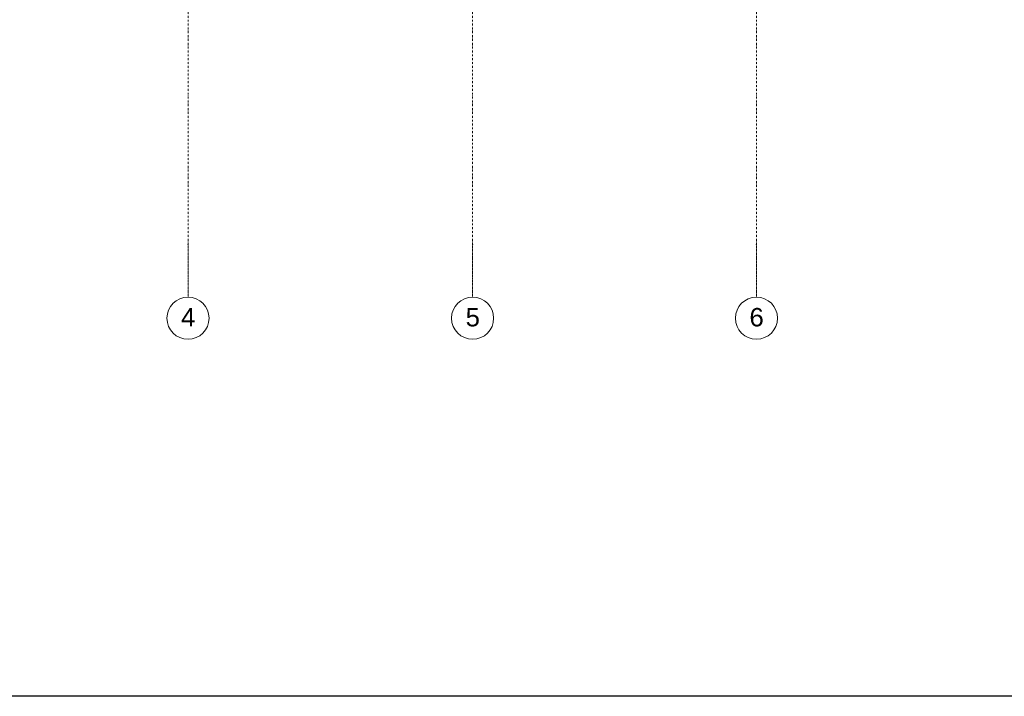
# Model space of a CAD drawing. Header units: centimetres. Extents: x -1589 to 108054, y -205274 to 31709.
# Tile 118 of 256: x 24465 to 26335, y 8320 to 9605. Entities that reach past the tile are written whole.
import ezdxf

# ---------------------------------------------------------------- set-up
doc = ezdxf.new("R2010")
doc.units = ezdxf.units.CM
doc.header["$LTSCALE"] = 0.01
doc.header["$MEASUREMENT"] = 0
doc.linetypes.add('Kropki i Kreski', pattern=[72, 36, -18, 0, -18])
doc.layers.add('4_osie.ISTN', color=7, linetype='Continuous')
doc.styles.add('GENERATED_STYLE_1', font='txt')

msp = doc.modelspace()

# ---------------------------------------------------------------- linework, layer by layer
msp.add_lwpolyline([(30442.28436, 14259.63783), (30442.28436, 11289.63783), (30442.28436, 8319.63783), (21472.28436, 8319.63783)])
msp.add_lwpolyline([(30442.28436, 14259.63783), (30442.28436, 11289.63783), (30442.28436, 8319.63783), (21472.28436, 8319.63783)])
at = {"layer": '4_osie.ISTN', "color": 7, "linetype": 'Kropki i Kreski', "lineweight": 0, "ltscale": 10}
for p, q in [((24784.36078, 9177.95201), (24784.36078, 12897.96143)), ((25325.05801, 9177.95201), (25325.05801, 12897.96143)), ((25864.36078, 9177.95201), (25864.36078, 12897.96143))]:
    msp.add_line(p, q, dxfattribs=at)
at = {"layer": '4_osie.ISTN', "color": 7, "linetype": 'Kropki i Kreski', "lineweight": 0}
for p, q in [((24784.36078, 9177.95201), (24784.36078, 9077.95201)), ((25325.05801, 9177.95201), (25325.05801, 9077.95201)), ((25864.36078, 9177.95201), (25864.36078, 9077.95201))]:
    msp.add_line(p, q, dxfattribs=at)
at = {"layer": '4_osie.ISTN', "color": 7, "linetype": 'Continuous', "lineweight": 0}
for centre in [(24784.36078, 9037.95201), (25325.05801, 9037.95201), (25864.36078, 9037.95201)]:
    msp.add_circle(centre, 40, dxfattribs=at)
at = {"layer": '4_osie.ISTN', "color": 7, "linetype": 'Kropki i Kreski', "lineweight": 0}
for p in [(24784.36078, 9177.95201), (24784.36078, 9177.95201), (25325.05801, 9177.95201), (25325.05801, 9177.95201), (25864.36078, 9177.95201), (25864.36078, 9177.95201)]:
    msp.add_point(p, dxfattribs=at)

# ---------------------------------------------------------------- texts
at = {"layer": '4_osie.ISTN', "color": 7, "lineweight": 0, "char_height": 35, "attachment_point": 4, "style": 'GENERATED_STYLE_1'}
for s, insert in [('\\A1;{\\pql;\\pt0;\\fArial|b0|i0|c238|p38;4}', (24771.08028, 9039.95251)), ('\\A1;{\\pql;\\pt0;\\fArial|b0|i0|c238|p38;5}', (25311.77796, 9039.66406)), ('\\A1;{\\pql;\\pt0;\\fArial|b0|i0|c238|p38;6}', (25851.08073, 9039.66406))]:
    msp.add_mtext(s, dxfattribs=dict(at, insert=insert))

doc.saveas('drawing.dxf')
